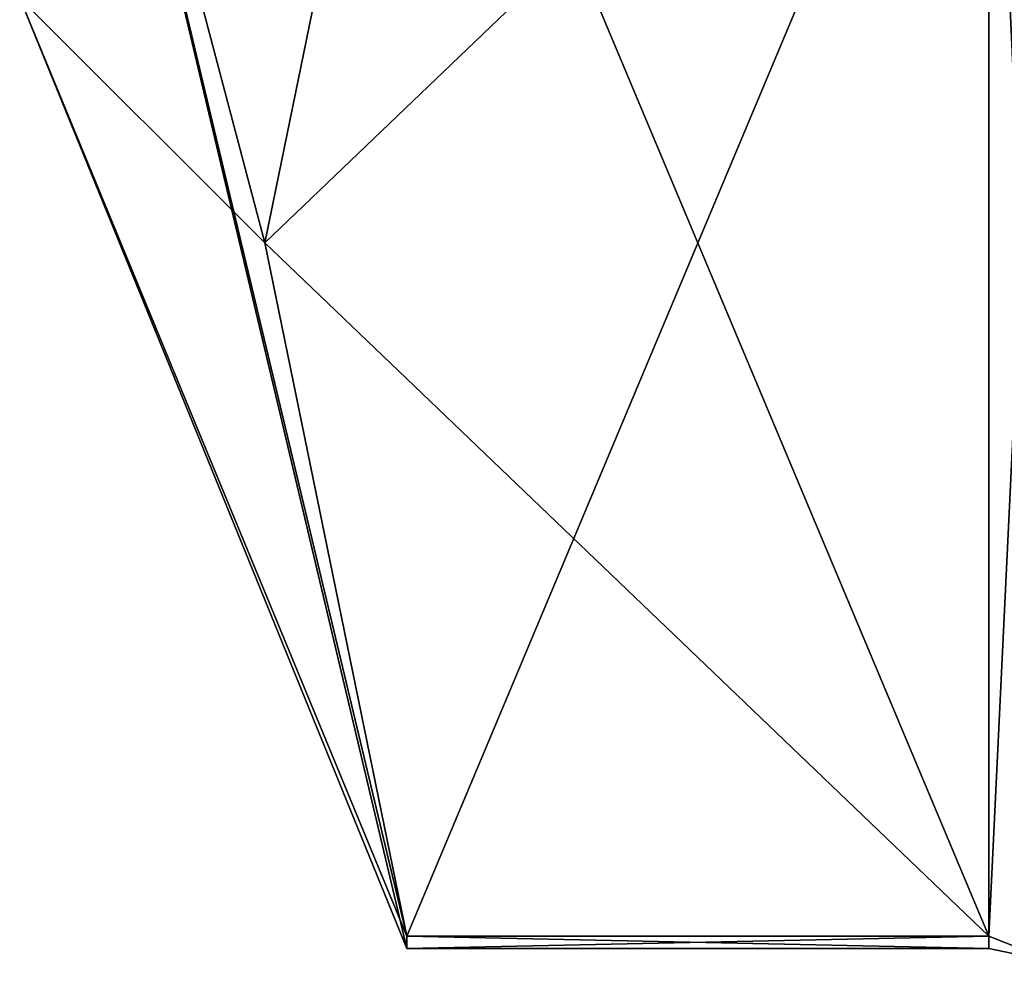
# Model space of a CAD drawing. Extents: x -23 to 1160, y -1999 to -1.
# Tile 2 of 254: x -10.1 to -4.82, y -1989.67 to -1984.62. Entities that reach past the tile are written whole.
import ezdxf

# ---------------------------------------------------------------- set-up
doc = ezdxf.new("R2010")
doc.units = 0
doc.header["$LTSCALE"] = 90.350045
for name, color, linetype in [('2395', 7, 'CONTINUOUS'), ('2396', 7, 'CONTINUOUS'), ('2415', 7, 'CONTINUOUS'), ('2482', 7, 'CONTINUOUS'), ('2483', 7, 'CONTINUOUS'), ('2574', 7, 'CONTINUOUS'), ('2578', 7, 'CONTINUOUS')]:
    doc.layers.add(name, color=color, linetype=linetype)

msp = doc.modelspace()

# ---------------------------------------------------------------- linework, layer by layer
at = {"layer": '2395', "linetype": 'CONTINUOUS'}
for points in [[(-8.0232, -1982.093, 18.5815), (-4.9, -1989.5332, 31.4685), (-8.7857, -1985.8131, 25.025), (-8.0232, -1982.093, 18.5815)], [(-4.9, -1982.093, 18.5815), (-4.9, -1989.5332, 31.4685), (-8.0232, -1982.093, 18.5815), (-4.9, -1982.093, 18.5815)], [(-8.7857, -1985.8131, 25.025), (-4.9, -1989.5332, 31.4685), (-8.0232, -1989.5332, 31.4685), (-8.7857, -1985.8131, 25.025)]]:
    msp.add_3dface(points, dxfattribs=at)
at = {"layer": '2396', "linetype": 'CONTINUOUS'}
for points in [[(-8.0232, -1989.5332, 34.5315), (-4.9, -1982.093, 47.4185), (-8.7857, -1985.8131, 40.975), (-8.0232, -1989.5332, 34.5315)], [(-8.7857, -1985.8131, 40.975), (-4.9, -1982.093, 47.4185), (-8.0232, -1982.093, 47.4185), (-8.7857, -1985.8131, 40.975)], [(-4.9, -1989.5332, 34.5315), (-4.9, -1982.093, 47.4185), (-8.0232, -1989.5332, 34.5315), (-4.9, -1989.5332, 34.5315)]]:
    msp.add_3dface(points, dxfattribs=at)
at = {"layer": '2415', "linetype": 'CONTINUOUS'}
for points in [[(-10.1, -1980.8388, 41.8388), (-10.1, -1984.5, 33), (-8.7857, -1985.8131, 40.975), (-10.1, -1980.8388, 41.8388)], [(-10.1, -1980.8388, 41.8388), (-8.7857, -1985.8131, 40.975), (-8.0232, -1982.093, 47.4185), (-10.1, -1980.8388, 41.8388)], [(-10.1, -1984.5, 33), (-10.1, -1980.8388, 24.1612), (-8.0232, -1989.6, 33), (-10.1, -1984.5, 33)], [(-10.1, -1980.8388, 24.1612), (-8.0232, -1982.093, 18.5815), (-8.7857, -1985.8131, 25.025), (-10.1, -1980.8388, 24.1612)], [(-10.1, -1980.8388, 24.1612), (-8.7857, -1985.8131, 25.025), (-8.0232, -1989.5332, 31.4685), (-10.1, -1980.8388, 24.1612)], [(-10.1, -1980.8388, 24.1612), (-8.0232, -1989.5332, 31.4685), (-8.0232, -1989.6, 33), (-10.1, -1980.8388, 24.1612)], [(-10.1, -1984.5, 33), (-8.0232, -1989.5332, 34.5315), (-8.7857, -1985.8131, 40.975), (-10.1, -1984.5, 33)], [(-8.0232, -1989.5332, 34.5315), (-10.1, -1984.5, 33), (-8.0232, -1989.6, 33), (-8.0232, -1989.5332, 34.5315)]]:
    msp.add_3dface(points, dxfattribs=at)
at = {"layer": '2482', "linetype": 'CONTINUOUS'}
for points in [[(-4.9, -1989.5332, 31.4685), (-4.9, -1982.093, 18.5815), (-4.549, -1982.2017, 18.482), (-4.9, -1989.5332, 31.4685)], [(-4.549, -1989.6738, 31.4241), (-4.9, -1989.5332, 31.4685), (-4.549, -1982.2017, 18.482), (-4.549, -1989.6738, 31.4241)]]:
    msp.add_3dface(points, dxfattribs=at)
at = {"layer": '2483', "linetype": 'CONTINUOUS'}
for points in [[(-4.9, -1982.093, 47.4185), (-4.9, -1989.5332, 34.5315), (-4.549, -1989.6738, 34.5759), (-4.9, -1982.093, 47.4185)], [(-4.549, -1982.2017, 47.518), (-4.9, -1982.093, 47.4185), (-4.549, -1989.6738, 34.5759), (-4.549, -1982.2017, 47.518)]]:
    msp.add_3dface(points, dxfattribs=at)
at = {"layer": '2574', "linetype": 'CONTINUOUS'}
for points in [[(-8.0232, -1989.5332, 31.4685), (-4.9, -1989.5332, 31.4685), (-4.9, -1989.6, 33.0102), (-8.0232, -1989.5332, 31.4685)], [(-8.0232, -1989.6, 33), (-8.0232, -1989.5332, 31.4685), (-4.9, -1989.6, 33.0102), (-8.0232, -1989.6, 33)], [(-4.9, -1989.5332, 34.5315), (-8.0232, -1989.5332, 34.5315), (-8.0232, -1989.6, 33), (-4.9, -1989.5332, 34.5315)], [(-4.9, -1989.5332, 34.5315), (-8.0232, -1989.6, 33), (-4.9, -1989.6, 33.0102), (-4.9, -1989.5332, 34.5315)]]:
    msp.add_3dface(points, dxfattribs=at)
at = {"layer": '2578', "linetype": 'CONTINUOUS'}
for points in [[(-4.9, -1989.6, 33.0102), (-4.9, -1989.5332, 31.4685), (-4.549, -1989.6738, 31.4241), (-4.9, -1989.6, 33.0102)], [(-4.9, -1989.5332, 34.5315), (-4.9, -1989.6, 33.0102), (-4.549, -1989.6738, 31.4241), (-4.9, -1989.5332, 34.5315)], [(-4.549, -1989.6738, 34.5759), (-4.9, -1989.5332, 34.5315), (-4.549, -1989.6738, 31.4241), (-4.549, -1989.6738, 34.5759)]]:
    msp.add_3dface(points, dxfattribs=at)

doc.saveas('drawing.dxf')
